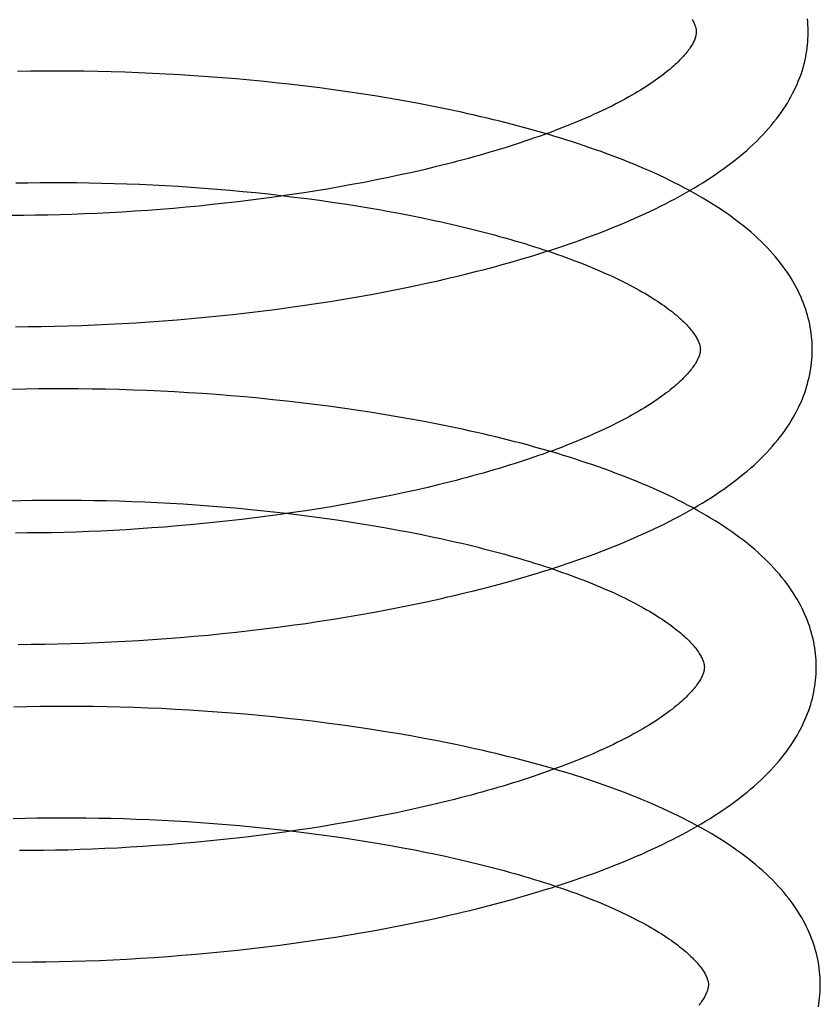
# Model space of a CAD drawing. Header units: inches. Extents: x 0 to 303, y 0 to 196.
# Tile 31 of 100: x 30.984 to 31.127, y 101.718 to 101.894. Entities that reach past the tile are written whole.
import ezdxf

# ---------------------------------------------------------------- set-up
doc = ezdxf.new("R2010")
doc.units = ezdxf.units.IN
doc.header["$LTSCALE"] = 16.67597
doc.header["$MEASUREMENT"] = 0
doc.linetypes.add('HIDDEN', pattern=[0.2, 0.1, -0.1])
doc.layers.add('DEFAULT_2', color=8, linetype='HIDDEN')

msp = doc.modelspace()

# ---------------------------------------------------------------- linework, layer by layer
at = {"layer": 'DEFAULT_2', "color": 8, "linetype": 'HIDDEN'}
for p, q in [((30.98638, 101.88461), (30.98405, 101.88457)), ((30.98874, 101.88463), (30.98638, 101.88461)), ((30.99111, 101.88464), (30.98874, 101.88463)), ((30.9935, 101.88463), (30.99111, 101.88464)), ((30.9959, 101.88461), (30.9935, 101.88463)), ((30.99833, 101.88456), (30.9959, 101.88461)), ((31.00076, 101.88451), (30.99833, 101.88456)), ((31.00321, 101.88443), (31.00076, 101.88451)), ((31.00567, 101.88434), (31.00321, 101.88443)), ((31.00814, 101.88424), (31.00567, 101.88434)), ((31.01062, 101.88411), (31.00814, 101.88424)), ((31.0131, 101.88397), (31.01062, 101.88411)), ((31.01559, 101.88381), (31.0131, 101.88397)), ((31.01809, 101.88364), (31.01559, 101.88381)), ((31.02059, 101.88345), (31.01809, 101.88364)), ((31.02309, 101.88324), (31.02059, 101.88345)), ((31.02559, 101.88301), (31.02309, 101.88324)), ((31.02809, 101.88277), (31.02559, 101.88301)), ((31.03058, 101.88251), (31.02809, 101.88277)), ((31.03308, 101.88223), (31.03058, 101.88251)), ((31.03556, 101.88193), (31.03308, 101.88223)), ((31.03805, 101.88162), (31.03556, 101.88193)), ((31.04052, 101.88129), (31.03805, 101.88162)), ((31.04298, 101.88094), (31.04052, 101.88129)), ((31.04543, 101.88058), (31.04298, 101.88094)), ((31.04788, 101.88019), (31.04543, 101.88058)), ((31.0503, 101.87979), (31.04788, 101.88019)), ((31.05271, 101.87937), (31.0503, 101.87979)), ((31.05511, 101.87894), (31.05271, 101.87937)), ((31.05454, 101.86653), (31.05244, 101.86607)), ((31.05662, 101.86701), (31.05454, 101.86653)), ((31.05867, 101.8675), (31.05662, 101.86701)), ((30.98374, 101.86465), (30.98586, 101.86469)), ((30.98586, 101.86469), (30.98801, 101.86471)), ((30.98801, 101.86471), (30.99018, 101.86473)), ((30.99018, 101.86473), (30.99237, 101.86473)), ((30.99237, 101.86473), (30.99458, 101.86471)), ((30.99458, 101.86471), (30.9968, 101.86468)), ((30.9968, 101.86468), (30.99904, 101.86463)), ((30.99904, 101.86463), (31.0013, 101.86457)), ((31.0013, 101.86457), (31.00357, 101.8645)), ((31.00357, 101.8645), (31.00584, 101.86441)), ((31.00584, 101.86441), (31.00813, 101.8643)), ((31.0438, 101.86434), (31.04159, 101.86394)), ((31.04599, 101.86475), (31.0438, 101.86434)), ((31.04816, 101.86518), (31.04599, 101.86475)), ((31.05032, 101.86562), (31.04816, 101.86518)), ((31.05244, 101.86607), (31.05032, 101.86562)), ((31.00813, 101.8643), (31.01043, 101.86418)), ((31.01043, 101.86418), (31.01273, 101.86405)), ((31.01273, 101.86405), (31.01504, 101.8639)), ((31.01504, 101.8639), (31.01734, 101.86373)), ((31.01734, 101.86373), (31.01965, 101.86355)), ((31.01965, 101.86355), (31.02196, 101.86335)), ((31.02196, 101.86335), (31.02427, 101.86314)), ((31.02427, 101.86314), (31.02657, 101.86291)), ((31.02657, 101.86291), (31.02887, 101.86267)), ((31.02887, 101.86267), (31.03116, 101.86241)), ((31.03486, 101.86283), (31.03259, 101.86249)), ((31.03711, 101.86319), (31.03486, 101.86283)), ((31.03936, 101.86356), (31.03711, 101.86319)), ((31.04159, 101.86394), (31.03936, 101.86356)), ((31.02112, 101.86101), (31.01881, 101.86076)), ((31.02342, 101.86127), (31.02112, 101.86101)), ((31.02572, 101.86155), (31.02342, 101.86127)), ((31.02802, 101.86185), (31.02572, 101.86155)), ((31.03031, 101.86216), (31.02802, 101.86185)), ((31.03259, 101.86249), (31.03031, 101.86216)), ((31.03116, 101.86241), (31.03344, 101.86213)), ((31.03344, 101.86213), (31.03571, 101.86185)), ((31.03571, 101.86185), (31.03797, 101.86154)), ((31.03797, 101.86154), (31.04021, 101.86122)), ((31.04021, 101.86122), (31.04244, 101.86089)), ((31.04244, 101.86089), (31.04465, 101.86054)), ((30.99598, 101.8591), (30.99376, 101.85902)), ((30.99822, 101.8592), (30.99598, 101.8591)), ((31.00047, 101.85931), (30.99822, 101.8592)), ((31.00274, 101.85944), (31.00047, 101.85931)), ((31.00501, 101.85958), (31.00274, 101.85944)), ((31.0073, 101.85974), (31.00501, 101.85958)), ((31.00959, 101.85991), (31.0073, 101.85974)), ((31.01189, 101.8601), (31.00959, 101.85991)), ((31.01419, 101.8603), (31.01189, 101.8601)), ((31.0165, 101.86052), (31.01419, 101.8603)), ((31.01881, 101.86076), (31.0165, 101.86052)), ((31.04465, 101.86054), (31.04684, 101.86018)), ((31.05009, 101.85962), (31.05223, 101.85922)), ((31.05223, 101.85922), (31.05434, 101.85881)), ((30.98507, 101.85885), (30.98296, 101.85884)), ((30.98721, 101.85887), (30.98507, 101.85885)), ((30.98938, 101.85891), (30.98721, 101.85887)), ((30.99156, 101.85896), (30.98938, 101.85891)), ((30.99376, 101.85902), (30.99156, 101.85896)), ((31.05434, 101.85881), (31.05643, 101.85839)), ((31.05682, 101.84664), (31.05918, 101.84717)), ((31.04723, 101.84472), (31.04965, 101.84518)), ((31.04965, 101.84518), (31.05206, 101.84565)), ((31.05206, 101.84565), (31.05445, 101.84614)), ((31.05445, 101.84614), (31.05682, 101.84664)), ((31.03743, 101.84308), (31.03989, 101.84347)), ((31.03989, 101.84347), (31.04235, 101.84387)), ((31.04235, 101.84387), (31.0448, 101.84429)), ((31.0448, 101.84429), (31.04723, 101.84472)), ((31.02501, 101.84141), (31.0275, 101.84171)), ((31.0275, 101.84171), (31.02999, 101.84203)), ((31.02999, 101.84203), (31.03248, 101.84236)), ((31.03248, 101.84236), (31.03496, 101.84271)), ((31.03496, 101.84271), (31.03743, 101.84308)), ((31.00516, 101.83964), (31.00762, 101.8398)), ((31.00762, 101.8398), (31.01009, 101.83998)), ((31.01009, 101.83998), (31.01257, 101.84018)), ((31.01257, 101.84018), (31.01505, 101.84039)), ((31.01505, 101.84039), (31.01754, 101.84062)), ((31.01754, 101.84062), (31.02003, 101.84087)), ((31.02003, 101.84087), (31.02252, 101.84113)), ((31.02252, 101.84113), (31.02501, 101.84141)), ((30.98364, 101.83893), (30.98596, 101.83895)), ((30.98596, 101.83895), (30.9883, 101.83897)), ((30.9883, 101.83897), (30.99066, 101.83902)), ((30.99066, 101.83902), (30.99304, 101.83908)), ((30.99304, 101.83908), (30.99544, 101.83916)), ((30.99544, 101.83916), (30.99785, 101.83925)), ((30.99785, 101.83925), (31.00027, 101.83937)), ((31.00027, 101.83937), (31.00271, 101.83949)), ((31.00271, 101.83949), (31.00516, 101.83964)), ((30.98543, 101.82779), (30.98311, 101.82774)), ((30.98777, 101.82782), (30.98543, 101.82779)), ((30.99014, 101.82784), (30.98777, 101.82782)), ((30.99252, 101.82785), (30.99014, 101.82784)), ((30.99492, 101.82783), (30.99252, 101.82785)), ((30.99734, 101.8278), (30.99492, 101.82783)), ((30.99977, 101.82776), (30.99734, 101.8278)), ((31.00222, 101.8277), (30.99977, 101.82776)), ((31.00468, 101.82762), (31.00222, 101.8277)), ((31.00715, 101.82752), (31.00468, 101.82762)), ((31.00963, 101.82741), (31.00715, 101.82752)), ((31.01211, 101.82728), (31.00963, 101.82741)), ((31.01461, 101.82713), (31.01211, 101.82728)), ((31.01711, 101.82697), (31.01461, 101.82713)), ((31.01961, 101.82679), (31.01711, 101.82697)), ((31.02212, 101.82659), (31.01961, 101.82679)), ((31.02463, 101.82638), (31.02212, 101.82659)), ((31.02713, 101.82614), (31.02463, 101.82638)), ((31.02964, 101.82589), (31.02713, 101.82614)), ((31.03214, 101.82563), (31.02964, 101.82589)), ((31.03464, 101.82534), (31.03214, 101.82563)), ((31.03713, 101.82504), (31.03464, 101.82534)), ((31.03962, 101.82472), (31.03713, 101.82504)), ((31.04209, 101.82438), (31.03962, 101.82472)), ((31.04456, 101.82403), (31.04209, 101.82438)), ((31.04701, 101.82365), (31.04456, 101.82403)), ((31.04946, 101.82326), (31.04701, 101.82365)), ((31.05189, 101.82285), (31.04946, 101.82326)), ((31.0543, 101.82243), (31.05189, 101.82285)), ((31.0567, 101.82199), (31.0543, 101.82243)), ((31.05734, 101.81022), (31.05526, 101.80974)), ((31.05938, 101.81071), (31.05734, 101.81022)), ((31.04888, 101.80839), (31.04671, 101.80796)), ((31.05103, 101.80882), (31.04888, 101.80839)), ((31.05316, 101.80928), (31.05103, 101.80882)), ((31.05526, 101.80974), (31.05316, 101.80928)), ((30.98249, 101.8078), (30.98459, 101.80786)), ((30.98459, 101.80786), (30.98671, 101.8079)), ((30.98671, 101.8079), (30.98886, 101.80792)), ((30.98886, 101.80792), (30.99103, 101.80794)), ((30.99103, 101.80794), (30.99323, 101.80793)), ((30.99323, 101.80793), (30.99544, 101.80792)), ((30.99544, 101.80792), (30.99767, 101.80789)), ((30.99767, 101.80789), (30.99991, 101.80784)), ((30.99991, 101.80784), (31.00217, 101.80778)), ((31.00217, 101.80778), (31.00444, 101.8077)), ((31.00444, 101.8077), (31.00672, 101.80761)), ((31.00672, 101.80761), (31.00901, 101.8075)), ((31.00901, 101.8075), (31.01131, 101.80738)), ((31.01131, 101.80738), (31.01362, 101.80725)), ((31.01362, 101.80725), (31.01593, 101.80709)), ((31.01593, 101.80709), (31.01824, 101.80693)), ((31.01824, 101.80693), (31.02055, 101.80674)), ((31.02055, 101.80674), (31.02286, 101.80654)), ((31.02286, 101.80654), (31.02517, 101.80633)), ((31.02517, 101.80633), (31.02747, 101.8061)), ((31.03783, 101.80639), (31.03557, 101.80604)), ((31.04008, 101.80676), (31.03783, 101.80639)), ((31.0423, 101.80715), (31.04008, 101.80676)), ((31.04452, 101.80755), (31.0423, 101.80715)), ((31.04671, 101.80796), (31.04452, 101.80755)), ((31.02414, 101.80448), (31.02183, 101.80422)), ((31.02644, 101.80476), (31.02414, 101.80448)), ((31.02873, 101.80506), (31.02644, 101.80476)), ((31.02747, 101.8061), (31.02977, 101.80586)), ((31.03102, 101.80537), (31.02873, 101.80506)), ((31.02977, 101.80586), (31.03206, 101.8056)), ((31.0333, 101.8057), (31.03102, 101.80537)), ((31.03206, 101.8056), (31.03434, 101.80532)), ((31.03557, 101.80604), (31.0333, 101.8057)), ((31.03434, 101.80532), (31.03661, 101.80503)), ((31.03661, 101.80503), (31.03887, 101.80473)), ((31.03887, 101.80473), (31.04112, 101.80441)), ((31.00573, 101.80279), (31.00345, 101.80265)), ((31.00801, 101.80295), (31.00573, 101.80279)), ((31.01031, 101.80312), (31.00801, 101.80295)), ((31.01261, 101.80331), (31.01031, 101.80312)), ((31.01491, 101.80351), (31.01261, 101.80331)), ((31.01722, 101.80373), (31.01491, 101.80351)), ((31.01952, 101.80397), (31.01722, 101.80373)), ((31.02183, 101.80422), (31.01952, 101.80397)), ((31.04112, 101.80441), (31.04335, 101.80407)), ((31.04335, 101.80407), (31.04556, 101.80372)), ((31.04556, 101.80372), (31.04775, 101.80336)), ((31.04775, 101.80336), (31.04992, 101.80298)), ((31.04992, 101.80298), (31.05207, 101.80259)), ((30.98579, 101.80206), (30.98367, 101.80205)), ((30.98793, 101.80208), (30.98579, 101.80206)), ((30.99009, 101.80211), (30.98793, 101.80208)), ((30.99228, 101.80217), (30.99009, 101.80211)), ((30.99448, 101.80223), (30.99228, 101.80217)), ((30.9967, 101.80231), (30.99448, 101.80223)), ((30.99894, 101.80241), (30.9967, 101.80231)), ((31.00119, 101.80252), (30.99894, 101.80241)), ((31.00345, 101.80265), (31.00119, 101.80252)), ((31.05207, 101.80259), (31.0542, 101.80219)), ((31.0542, 101.80219), (31.0563, 101.80177)), ((31.05024, 101.78836), (31.05265, 101.78883)), ((31.05265, 101.78883), (31.05505, 101.78932)), ((31.05505, 101.78932), (31.05742, 101.78983)), ((31.05742, 101.78983), (31.05978, 101.79035)), ((31.04047, 101.78665), (31.04293, 101.78705)), ((31.04293, 101.78705), (31.04538, 101.78747)), ((31.04538, 101.78747), (31.04782, 101.78791)), ((31.04782, 101.78791), (31.05024, 101.78836)), ((31.02807, 101.7849), (31.03056, 101.78522)), ((31.03056, 101.78522), (31.03305, 101.78555)), ((31.03305, 101.78555), (31.03553, 101.7859)), ((31.03553, 101.7859), (31.03801, 101.78627)), ((31.03801, 101.78627), (31.04047, 101.78665)), ((31.01064, 101.78318), (31.01312, 101.78337)), ((31.01312, 101.78337), (31.0156, 101.78358)), ((31.0156, 101.78358), (31.01809, 101.78381)), ((31.01809, 101.78381), (31.02058, 101.78406)), ((31.02058, 101.78406), (31.02308, 101.78432)), ((31.02308, 101.78432), (31.02557, 101.7846)), ((31.02557, 101.7846), (31.02807, 101.7849)), ((30.98417, 101.78214), (30.98649, 101.78215)), ((30.98649, 101.78215), (30.98884, 101.78218)), ((30.98884, 101.78218), (30.9912, 101.78222)), ((30.9912, 101.78222), (30.99358, 101.78228)), ((30.99358, 101.78228), (30.99598, 101.78236)), ((30.99598, 101.78236), (30.99839, 101.78246)), ((30.99839, 101.78246), (31.00082, 101.78257)), ((31.00082, 101.78257), (31.00326, 101.78269)), ((31.00326, 101.78269), (31.00571, 101.78284)), ((31.00571, 101.78284), (31.00817, 101.783)), ((31.00817, 101.783), (31.01064, 101.78318)), ((30.98802, 101.77103), (30.98569, 101.77099)), ((30.99038, 101.77105), (30.98802, 101.77103)), ((30.99275, 101.77106), (30.99038, 101.77105)), ((30.99514, 101.77105), (30.99275, 101.77106)), ((30.99754, 101.77102), (30.99514, 101.77105)), ((30.98569, 101.77099), (30.98338, 101.77093)), ((30.99996, 101.77098), (30.99754, 101.77102)), ((31.00239, 101.77092), (30.99996, 101.77098)), ((31.00484, 101.77084), (31.00239, 101.77092)), ((31.0073, 101.77075), (31.00484, 101.77084)), ((31.00977, 101.77065), (31.0073, 101.77075)), ((31.01224, 101.77052), (31.00977, 101.77065)), ((31.01473, 101.77038), (31.01224, 101.77052)), ((31.01721, 101.77022), (31.01473, 101.77038)), ((31.01971, 101.77004), (31.01721, 101.77022)), ((31.0222, 101.76985), (31.01971, 101.77004)), ((31.0247, 101.76964), (31.0222, 101.76985)), ((31.0272, 101.76941), (31.0247, 101.76964)), ((31.02969, 101.76917), (31.0272, 101.76941)), ((31.03219, 101.76891), (31.02969, 101.76917)), ((31.03468, 101.76863), (31.03219, 101.76891)), ((31.03716, 101.76833), (31.03468, 101.76863)), ((31.03964, 101.76802), (31.03716, 101.76833)), ((31.04211, 101.76769), (31.03964, 101.76802)), ((31.04457, 101.76734), (31.04211, 101.76769)), ((31.04702, 101.76697), (31.04457, 101.76734)), ((31.04946, 101.76659), (31.04702, 101.76697)), ((31.05188, 101.76619), (31.04946, 101.76659)), ((31.05429, 101.76577), (31.05188, 101.76619)), ((31.05668, 101.76533), (31.05429, 101.76577)), ((31.05806, 101.75343), (31.05598, 101.75295)), ((31.06011, 101.75392), (31.05806, 101.75343)), ((31.05175, 101.75203), (31.0496, 101.75159)), ((31.05388, 101.75249), (31.05175, 101.75203)), ((31.05598, 101.75295), (31.05388, 101.75249)), ((30.98327, 101.75101), (30.98538, 101.75107)), ((30.98538, 101.75107), (30.9875, 101.75111)), ((30.9875, 101.75111), (30.98966, 101.75113)), ((30.98966, 101.75113), (30.99183, 101.75115)), ((30.99183, 101.75115), (30.99402, 101.75114)), ((30.99402, 101.75114), (30.99624, 101.75113)), ((30.99624, 101.75113), (30.99847, 101.75109)), ((30.99847, 101.75109), (31.00071, 101.75105)), ((31.00071, 101.75105), (31.00297, 101.75099)), ((31.00297, 101.75099), (31.00525, 101.75091)), ((31.00525, 101.75091), (31.00753, 101.75082)), ((31.00753, 101.75082), (31.00982, 101.75071)), ((31.00982, 101.75071), (31.01212, 101.75059)), ((31.01212, 101.75059), (31.01443, 101.75045)), ((31.01443, 101.75045), (31.01674, 101.7503)), ((31.01674, 101.7503), (31.01905, 101.75013)), ((31.01905, 101.75013), (31.02136, 101.74994)), ((31.02136, 101.74994), (31.02368, 101.74974)), ((31.0408, 101.74997), (31.03855, 101.7496)), ((31.04303, 101.75036), (31.0408, 101.74997)), ((31.04524, 101.75076), (31.04303, 101.75036)), ((31.04743, 101.75117), (31.04524, 101.75076)), ((31.0496, 101.75159), (31.04743, 101.75117)), ((31.02368, 101.74974), (31.02599, 101.74953)), ((31.02599, 101.74953), (31.02829, 101.7493)), ((31.02946, 101.74827), (31.02716, 101.74797)), ((31.02829, 101.7493), (31.03059, 101.74905)), ((31.03175, 101.74858), (31.02946, 101.74827)), ((31.03059, 101.74905), (31.03288, 101.74879)), ((31.03403, 101.74891), (31.03175, 101.74858)), ((31.03288, 101.74879), (31.03517, 101.74852)), ((31.0363, 101.74925), (31.03403, 101.74891)), ((31.03517, 101.74852), (31.03744, 101.74823)), ((31.03855, 101.7496), (31.0363, 101.74925)), ((31.03744, 101.74823), (31.0397, 101.74792)), ((31.01333, 101.74652), (31.01103, 101.74633)), ((31.01563, 101.74672), (31.01333, 101.74652)), ((31.01794, 101.74694), (31.01563, 101.74672)), ((31.02025, 101.74718), (31.01794, 101.74694)), ((31.02255, 101.74743), (31.02025, 101.74718)), ((31.02486, 101.74769), (31.02255, 101.74743)), ((31.02716, 101.74797), (31.02486, 101.74769)), ((31.0397, 101.74792), (31.04194, 101.7476)), ((31.04194, 101.7476), (31.04417, 101.74726)), ((31.04417, 101.74726), (31.04638, 101.74692)), ((31.04638, 101.74692), (31.04858, 101.74655)), ((31.04858, 101.74655), (31.05075, 101.74617)), ((30.98651, 101.74527), (30.9844, 101.74526)), ((30.98865, 101.74529), (30.98651, 101.74527)), ((30.99082, 101.74532), (30.98865, 101.74529)), ((30.993, 101.74537), (30.99082, 101.74532)), ((30.9952, 101.74544), (30.993, 101.74537)), ((30.99742, 101.74552), (30.9952, 101.74544)), ((30.99966, 101.74562), (30.99742, 101.74552)), ((31.00191, 101.74573), (30.99966, 101.74562)), ((31.00418, 101.74586), (31.00191, 101.74573)), ((31.00645, 101.746), (31.00418, 101.74586)), ((31.00874, 101.74616), (31.00645, 101.746)), ((31.01103, 101.74633), (31.00874, 101.74616)), ((31.05075, 101.74617), (31.0529, 101.74578)), ((31.0529, 101.74578), (31.05503, 101.74538)), ((31.05307, 101.73198), (31.05547, 101.73247)), ((31.05547, 101.73247), (31.05785, 101.73297)), ((31.05785, 101.73297), (31.06022, 101.73349)), ((31.04332, 101.73021), (31.04577, 101.73062)), ((31.04577, 101.73062), (31.04822, 101.73106)), ((31.04822, 101.73106), (31.05065, 101.73151)), ((31.05065, 101.73151), (31.05307, 101.73198)), ((31.0334, 101.72871), (31.03589, 101.72906)), ((31.03589, 101.72906), (31.03837, 101.72942)), ((31.03837, 101.72942), (31.04085, 101.72981)), ((31.04085, 101.72981), (31.04332, 101.73021)), ((31.01841, 101.72698), (31.02091, 101.72723)), ((31.02091, 101.72723), (31.02341, 101.72749)), ((31.02341, 101.72749), (31.02591, 101.72777)), ((31.02591, 101.72777), (31.02841, 101.72806)), ((31.02841, 101.72806), (31.0309, 101.72838)), ((31.0309, 101.72838), (31.0334, 101.72871)), ((30.98213, 101.72536), (30.98444, 101.72535)), ((30.98444, 101.72535), (30.98676, 101.72536)), ((30.98676, 101.72536), (30.9891, 101.72538)), ((30.9891, 101.72538), (30.99147, 101.72542)), ((30.99147, 101.72542), (30.99385, 101.72548)), ((30.99385, 101.72548), (30.99625, 101.72555)), ((30.99625, 101.72555), (30.99867, 101.72565)), ((30.99867, 101.72565), (31.0011, 101.72575)), ((31.0011, 101.72575), (31.00354, 101.72588)), ((31.00354, 101.72588), (31.006, 101.72602)), ((31.006, 101.72602), (31.00846, 101.72618)), ((31.00846, 101.72618), (31.01094, 101.72635)), ((31.01094, 101.72635), (31.01342, 101.72655)), ((31.01342, 101.72655), (31.01591, 101.72676)), ((31.01591, 101.72676), (31.01841, 101.72698))]:
    msp.add_line(p, q, dxfattribs=at)
for points in [[(31.10458, 101.89387), (31.10469, 101.89369), (31.10479, 101.89351), (31.10488, 101.89333), (31.10496, 101.89316), (31.10503, 101.893), (31.10509, 101.89285), (31.10515, 101.89269), (31.10519, 101.89255), (31.10523, 101.89241), (31.10527, 101.89228), (31.10529, 101.89215), (31.10531, 101.89203), (31.10533, 101.89191), (31.10533, 101.89179), (31.10534, 101.89169)], [(31.12534, 101.89194), (31.12533, 101.89239), (31.1253, 101.89293), (31.12527, 101.89347), (31.12522, 101.89401)], [(31.10534, 101.89169), (31.10534, 101.89158), (31.10533, 101.89146), (31.10532, 101.89135), (31.1053, 101.89122), (31.10528, 101.8911), (31.10525, 101.89097), (31.10522, 101.89083), (31.10517, 101.89068), (31.10512, 101.89052), (31.10506, 101.89036), (31.10499, 101.89019), (31.10491, 101.89002), (31.10483, 101.88984), (31.10473, 101.88965), (31.10463, 101.88946), (31.10451, 101.88926), (31.10439, 101.88906), (31.10425, 101.88886), (31.10411, 101.88865), (31.10396, 101.88844), (31.1038, 101.88822), (31.10362, 101.888), (31.10344, 101.88777), (31.10324, 101.88754), (31.10304, 101.8873), (31.10282, 101.88706), (31.10259, 101.88682), (31.10235, 101.88657), (31.10209, 101.88632), (31.10183, 101.88606), (31.10155, 101.8858), (31.10126, 101.88553), (31.10096, 101.88527), (31.10064, 101.885), (31.10031, 101.88472), (31.09997, 101.88444), (31.09962, 101.88416), (31.09925, 101.88388), (31.09887, 101.88359), (31.09847, 101.8833), (31.09806, 101.88301), (31.09764, 101.88272), (31.09721, 101.88242), (31.09676, 101.88213), (31.0963, 101.88183), (31.09583, 101.88153), (31.09534, 101.88123), (31.09484, 101.88092), (31.09433, 101.88062), (31.0938, 101.88032), (31.09326, 101.88001), (31.0927, 101.8797), (31.09213, 101.87939), (31.09155, 101.87908), (31.09095, 101.87877), (31.09035, 101.87846), (31.08972, 101.87815), (31.08909, 101.87784), (31.08844, 101.87754), (31.08778, 101.87723), (31.08711, 101.87692), (31.08643, 101.87661), (31.08573, 101.8763), (31.08502, 101.87599), (31.0843, 101.87569), (31.08357, 101.87538), (31.08282, 101.87508), (31.08206, 101.87477), (31.08129, 101.87447), (31.08051, 101.87417), (31.07972, 101.87387), (31.07891, 101.87357), (31.0781, 101.87327), (31.07727, 101.87297), (31.07643, 101.87268), (31.07558, 101.87239), (31.07472, 101.8721), (31.07385, 101.87181), (31.07297, 101.87152), (31.07209, 101.87124), (31.07119, 101.87095), (31.07028, 101.87067), (31.06936, 101.87039), (31.06843, 101.87012), (31.06749, 101.86984), (31.06654, 101.86957), (31.06559, 101.86931), (31.06462, 101.86904), (31.06365, 101.86878), (31.06267, 101.86852), (31.06168, 101.86826), (31.06068, 101.868), (31.05968, 101.86775), (31.05867, 101.8675)], [(31.05918, 101.84717), (31.06035, 101.84743), (31.06151, 101.84771), (31.06267, 101.84798), (31.06383, 101.84826), (31.06498, 101.84855), (31.06612, 101.84884), (31.06726, 101.84913), (31.06839, 101.84943), (31.06952, 101.84973), (31.07064, 101.85004), (31.07175, 101.85035), (31.07286, 101.85067), (31.07396, 101.85099), (31.07505, 101.85131), (31.07614, 101.85164), (31.07722, 101.85197), (31.07829, 101.85231), (31.07936, 101.85265), (31.08041, 101.853), (31.08146, 101.85335), (31.08251, 101.8537), (31.08354, 101.85406), (31.08457, 101.85443), (31.08559, 101.8548), (31.0866, 101.85517), (31.0876, 101.85555), (31.08859, 101.85593), (31.08958, 101.85632), (31.09056, 101.85672), (31.09152, 101.85711), (31.09248, 101.85752), (31.09343, 101.85792), (31.09437, 101.85834), (31.09531, 101.85876), (31.09623, 101.85918), (31.09714, 101.85961), (31.09805, 101.86004), (31.09894, 101.86048), (31.09982, 101.86093), (31.10069, 101.86138), (31.10156, 101.86183), (31.10241, 101.8623), (31.10325, 101.86276), (31.10408, 101.86324), (31.1049, 101.86372), (31.1057, 101.8642), (31.1065, 101.86469), (31.10728, 101.86519), (31.10805, 101.86569), (31.10881, 101.8662), (31.10955, 101.86672), (31.11028, 101.86724), (31.111, 101.86776), (31.1117, 101.8683), (31.11238, 101.86883), (31.11305, 101.86937), (31.1137, 101.86992), (31.11434, 101.87047), (31.11495, 101.87102), (31.11555, 101.87158), (31.11614, 101.87214), (31.1167, 101.8727), (31.11724, 101.87327), (31.11777, 101.87384), (31.11827, 101.8744), (31.11876, 101.87497), (31.11922, 101.87554), (31.11967, 101.87611), (31.12009, 101.87667), (31.1205, 101.87724), (31.12089, 101.8778), (31.12125, 101.87837), (31.12161, 101.87893), (31.12194, 101.87949), (31.12225, 101.88005), (31.12255, 101.88061), (31.12283, 101.88116), (31.12309, 101.88172), (31.12334, 101.88227), (31.12357, 101.88282), (31.12379, 101.88337), (31.12399, 101.88392), (31.12417, 101.88446), (31.12435, 101.88501), (31.1245, 101.88555), (31.12465, 101.8861), (31.12478, 101.88664), (31.12489, 101.88718), (31.12499, 101.88772), (31.12508, 101.88826), (31.12516, 101.8888), (31.12522, 101.88934), (31.12527, 101.88988), (31.1253, 101.89042), (31.12533, 101.89096), (31.12534, 101.89149), (31.12534, 101.89194)], [(31.12606, 101.83515), (31.12605, 101.8356), (31.12602, 101.83614), (31.12599, 101.83668), (31.12594, 101.83722), (31.12587, 101.83775), (31.1258, 101.83829), (31.12571, 101.83883), (31.1256, 101.83937), (31.12549, 101.83991), (31.12536, 101.84045), (31.12521, 101.84098), (31.12506, 101.84152), (31.12489, 101.84207), (31.1247, 101.84261), (31.1245, 101.84315), (31.12428, 101.84369), (31.12405, 101.84424), (31.12381, 101.84478), (31.12355, 101.84533), (31.12327, 101.84587), (31.12297, 101.84642), (31.12266, 101.84697), (31.12233, 101.84752), (31.12198, 101.84808), (31.12162, 101.84863), (31.12124, 101.84919), (31.12083, 101.84974), (31.12041, 101.8503), (31.11997, 101.85085), (31.11951, 101.85141), (31.11903, 101.85197), (31.11853, 101.85252), (31.11801, 101.85308), (31.11747, 101.85363), (31.11691, 101.85418), (31.11633, 101.85473), (31.11574, 101.85528), (31.11512, 101.85582), (31.11449, 101.85636), (31.11384, 101.85689), (31.11317, 101.85742), (31.11249, 101.85794), (31.11179, 101.85846), (31.11107, 101.85898), (31.11035, 101.85948), (31.1096, 101.85999), (31.10884, 101.86048), (31.10807, 101.86097), (31.10729, 101.86146), (31.10649, 101.86193), (31.10568, 101.86241), (31.10486, 101.86287), (31.10403, 101.86333), (31.10319, 101.86378), (31.10233, 101.86423), (31.10147, 101.86467), (31.1006, 101.8651), (31.09971, 101.86553), (31.09882, 101.86595), (31.09791, 101.86637), (31.09699, 101.86678), (31.09607, 101.86719), (31.09514, 101.86759), (31.09419, 101.86798), (31.09324, 101.86837), (31.09228, 101.86875), (31.09131, 101.86913), (31.09033, 101.86951), (31.08934, 101.86987), (31.08834, 101.87024), (31.08734, 101.87059), (31.08632, 101.87095), (31.0853, 101.8713), (31.08427, 101.87164), (31.08324, 101.87198), (31.08219, 101.87231), (31.08114, 101.87264), (31.08008, 101.87296), (31.07901, 101.87328), (31.07794, 101.8736), (31.07685, 101.87391), (31.07577, 101.87421), (31.07467, 101.87451), (31.07357, 101.87481), (31.07246, 101.8751), (31.07134, 101.87539), (31.07022, 101.87567), (31.06909, 101.87595), (31.06796, 101.87622), (31.06681, 101.87649), (31.06567, 101.87676), (31.06452, 101.87702), (31.06336, 101.87727), (31.06219, 101.87752), (31.06103, 101.87777), (31.05985, 101.87801), (31.05867, 101.87825), (31.05749, 101.87849), (31.05511, 101.87894)], [(31.04684, 101.86018), (31.04901, 101.85981), (31.05009, 101.85962)], [(31.05643, 101.85839), (31.05849, 101.85795), (31.05951, 101.85773), (31.06052, 101.85751), (31.06153, 101.85728), (31.06252, 101.85705), (31.06351, 101.85681), (31.06449, 101.85657), (31.06546, 101.85633), (31.06643, 101.85609), (31.06738, 101.85585), (31.06832, 101.8556), (31.06926, 101.85535), (31.07019, 101.85509), (31.07111, 101.85484), (31.07201, 101.85458), (31.07291, 101.85432), (31.0738, 101.85405), (31.07468, 101.85379), (31.07555, 101.85352), (31.07641, 101.85325), (31.07725, 101.85298), (31.07809, 101.8527), (31.07892, 101.85243), (31.07973, 101.85215), (31.08053, 101.85187), (31.08132, 101.85159), (31.0821, 101.85131), (31.08287, 101.85102), (31.08363, 101.85074), (31.08437, 101.85045), (31.08511, 101.85017), (31.08583, 101.84988), (31.08653, 101.84959), (31.08723, 101.8493), (31.08791, 101.84901), (31.08858, 101.84871), (31.08924, 101.84842), (31.08988, 101.84813), (31.09052, 101.84784), (31.09114, 101.84754), (31.09174, 101.84725), (31.09234, 101.84695), (31.09292, 101.84666), (31.09348, 101.84637), (31.09404, 101.84608), (31.09458, 101.84578), (31.0951, 101.84549), (31.09562, 101.8452), (31.09612, 101.84491), (31.0966, 101.84462), (31.09707, 101.84434), (31.09753, 101.84405), (31.09798, 101.84377), (31.09841, 101.84348), (31.09883, 101.8432), (31.09924, 101.84293), (31.09963, 101.84265), (31.10001, 101.84237), (31.10037, 101.8421), (31.10073, 101.84183), (31.10107, 101.84157), (31.10139, 101.8413), (31.10171, 101.84104), (31.10201, 101.84078), (31.1023, 101.84053), (31.10257, 101.84028), (31.10284, 101.84003), (31.10309, 101.83979), (31.10333, 101.83955), (31.10356, 101.83931), (31.10377, 101.83908), (31.10398, 101.83885), (31.10417, 101.83863), (31.10436, 101.83841), (31.10453, 101.83819), (31.10469, 101.83798), (31.10484, 101.83778), (31.10498, 101.83758), (31.10511, 101.83738), (31.10524, 101.83719), (31.10535, 101.837), (31.10545, 101.83682), (31.10555, 101.83664), (31.10564, 101.83646), (31.10571, 101.83629), (31.10578, 101.83613), (31.10584, 101.83597), (31.1059, 101.83581), (31.10594, 101.83567), (31.10598, 101.83552), (31.10601, 101.83539), (31.10603, 101.83526), (31.10604, 101.83513), (31.10605, 101.83501), (31.10606, 101.83489)], [(31.10606, 101.8349), (31.10606, 101.83479), (31.10605, 101.83467), (31.10604, 101.83456), (31.10602, 101.83443), (31.106, 101.83431), (31.10597, 101.83417), (31.10594, 101.83403), (31.10589, 101.83389), (31.10584, 101.83373), (31.10578, 101.83357), (31.10571, 101.8334), (31.10564, 101.83323), (31.10555, 101.83305), (31.10545, 101.83286), (31.10535, 101.83267), (31.10523, 101.83247), (31.10511, 101.83227), (31.10497, 101.83207), (31.10483, 101.83186), (31.10468, 101.83165), (31.10452, 101.83143), (31.10434, 101.83121), (31.10416, 101.83098), (31.10396, 101.83075), (31.10376, 101.83051), (31.10354, 101.83027), (31.10331, 101.83003), (31.10307, 101.82978), (31.10281, 101.82952), (31.10255, 101.82927), (31.10227, 101.82901), (31.10198, 101.82874), (31.10168, 101.82847), (31.10136, 101.8282), (31.10103, 101.82793), (31.10069, 101.82765), (31.10034, 101.82737), (31.09997, 101.82709), (31.09959, 101.8268), (31.09919, 101.82651), (31.09878, 101.82622), (31.09836, 101.82593), (31.09793, 101.82563), (31.09748, 101.82534), (31.09702, 101.82504), (31.09655, 101.82474), (31.09606, 101.82444), (31.09556, 101.82413), (31.09504, 101.82383), (31.09452, 101.82352), (31.09398, 101.82322), (31.09342, 101.82291), (31.09285, 101.8226), (31.09227, 101.82229), (31.09167, 101.82198), (31.09106, 101.82167), (31.09044, 101.82136), (31.08981, 101.82105), (31.08916, 101.82074), (31.0885, 101.82043), (31.08783, 101.82012), (31.08715, 101.81982), (31.08645, 101.81951), (31.08574, 101.8192), (31.08502, 101.81889), (31.08429, 101.81859), (31.08354, 101.81828), (31.08278, 101.81798), (31.08201, 101.81768), (31.08123, 101.81737), (31.08044, 101.81707), (31.07963, 101.81677), (31.07881, 101.81648), (31.07799, 101.81618), (31.07715, 101.81589), (31.0763, 101.81559), (31.07544, 101.8153), (31.07457, 101.81501), (31.07369, 101.81473), (31.0728, 101.81444), (31.0719, 101.81416), (31.07099, 101.81388), (31.07008, 101.8136), (31.06915, 101.81333), (31.06821, 101.81305), (31.06726, 101.81278), (31.06631, 101.81251), (31.06534, 101.81225), (31.06437, 101.81198), (31.06339, 101.81172), (31.0624, 101.81147), (31.0614, 101.81121), (31.0604, 101.81096), (31.05938, 101.81071)], [(31.05978, 101.79035), (31.06096, 101.79062), (31.06212, 101.79089), (31.06328, 101.79116), (31.06444, 101.79145), (31.06559, 101.79173), (31.06674, 101.79202), (31.06788, 101.79231), (31.06901, 101.79261), (31.07014, 101.79291), (31.07126, 101.79322), (31.07238, 101.79353), (31.07348, 101.79385), (31.07459, 101.79417), (31.07568, 101.79449), (31.07677, 101.79482), (31.07785, 101.79515), (31.07893, 101.79549), (31.07999, 101.79583), (31.08105, 101.79618), (31.0821, 101.79653), (31.08315, 101.79689), (31.08418, 101.79725), (31.08521, 101.79761), (31.08623, 101.79798), (31.08724, 101.79835), (31.08825, 101.79873), (31.08924, 101.79912), (31.09023, 101.7995), (31.09121, 101.7999), (31.09218, 101.8003), (31.09314, 101.8007), (31.09409, 101.80111), (31.09503, 101.80152), (31.09597, 101.80194), (31.09689, 101.80236), (31.09781, 101.80279), (31.09871, 101.80323), (31.09961, 101.80366), (31.10049, 101.80411), (31.10137, 101.80456), (31.10223, 101.80502), (31.10308, 101.80548), (31.10392, 101.80595), (31.10476, 101.80642), (31.10558, 101.8069), (31.10638, 101.80739), (31.10718, 101.80788), (31.10796, 101.80837), (31.10874, 101.80888), (31.1095, 101.80939), (31.11024, 101.8099), (31.11097, 101.81042), (31.11169, 101.81095), (31.11239, 101.81148), (31.11307, 101.81202), (31.11374, 101.81256), (31.1144, 101.81311), (31.11503, 101.81366), (31.11565, 101.81421), (31.11625, 101.81477), (31.11684, 101.81533), (31.1174, 101.81589), (31.11794, 101.81646), (31.11847, 101.81703), (31.11898, 101.81759), (31.11946, 101.81816), (31.11993, 101.81873), (31.12037, 101.8193), (31.1208, 101.81987), (31.12121, 101.82043), (31.1216, 101.821), (31.12197, 101.82156), (31.12232, 101.82213), (31.12265, 101.82269), (31.12297, 101.82325), (31.12326, 101.8238), (31.12354, 101.82436), (31.12381, 101.82492), (31.12406, 101.82547), (31.12429, 101.82602), (31.1245, 101.82657), (31.12471, 101.82712), (31.12489, 101.82766), (31.12506, 101.82821), (31.12522, 101.82875), (31.12536, 101.8293), (31.12549, 101.82984), (31.12561, 101.83038), (31.12571, 101.83093), (31.1258, 101.83147), (31.12588, 101.83201), (31.12594, 101.83255), (31.12599, 101.83309), (31.12602, 101.83363), (31.12605, 101.83416), (31.12606, 101.8347), (31.12606, 101.83515)], [(31.12678, 101.77836), (31.12677, 101.77881), (31.12674, 101.77935), (31.1267, 101.77989), (31.12665, 101.78043), (31.12659, 101.78097), (31.12651, 101.78151), (31.12642, 101.78205), (31.12632, 101.7826), (31.1262, 101.78314), (31.12607, 101.78368), (31.12593, 101.78422), (31.12577, 101.78476), (31.1256, 101.7853), (31.12541, 101.78585), (31.12521, 101.78639), (31.12499, 101.78694), (31.12476, 101.78748), (31.12451, 101.78803), (31.12425, 101.78858), (31.12397, 101.78913), (31.12367, 101.78968), (31.12335, 101.79023), (31.12302, 101.79078), (31.12267, 101.79133), (31.12231, 101.79189), (31.12192, 101.79245), (31.12151, 101.793), (31.12109, 101.79356), (31.12064, 101.79412), (31.12018, 101.79468), (31.1197, 101.79523), (31.11919, 101.79579), (31.11867, 101.79634), (31.11813, 101.7969), (31.11757, 101.79745), (31.11699, 101.798), (31.11639, 101.79854), (31.11577, 101.79909), (31.11514, 101.79962), (31.11448, 101.80016), (31.11381, 101.80069), (31.11312, 101.80122), (31.11242, 101.80174), (31.1117, 101.80225), (31.11097, 101.80276), (31.11022, 101.80326), (31.10946, 101.80376), (31.10869, 101.80425), (31.1079, 101.80473), (31.1071, 101.80521), (31.10629, 101.80568), (31.10546, 101.80615), (31.10463, 101.8066), (31.10378, 101.80706), (31.10292, 101.8075), (31.10206, 101.80794), (31.10118, 101.80838), (31.10029, 101.80881), (31.09939, 101.80923), (31.09848, 101.80965), (31.09756, 101.81006), (31.09663, 101.81046), (31.09569, 101.81086), (31.09474, 101.81126), (31.09379, 101.81165), (31.09282, 101.81203), (31.09184, 101.81241), (31.09086, 101.81278), (31.08987, 101.81315), (31.08887, 101.81351), (31.08786, 101.81387), (31.08684, 101.81423), (31.08582, 101.81457), (31.08478, 101.81492), (31.08374, 101.81526), (31.08269, 101.81559), (31.08163, 101.81592), (31.08057, 101.81624), (31.0795, 101.81656), (31.07842, 101.81688), (31.07733, 101.81719), (31.07624, 101.81749), (31.07514, 101.81779), (31.07403, 101.81809), (31.07292, 101.81838), (31.0718, 101.81867), (31.07067, 101.81895), (31.06953, 101.81923), (31.0684, 101.8195), (31.06725, 101.81977), (31.0661, 101.82003), (31.06494, 101.82029), (31.06378, 101.82055), (31.06261, 101.8208), (31.06144, 101.82104), (31.06026, 101.82129), (31.05908, 101.82152), (31.0567, 101.82199)], [(31.0563, 101.80177), (31.05837, 101.80134), (31.0594, 101.80112), (31.06042, 101.8009), (31.06143, 101.80067), (31.06243, 101.80044), (31.06343, 101.80021), (31.06442, 101.79998), (31.0654, 101.79974), (31.06637, 101.7995), (31.06733, 101.79925), (31.06828, 101.79901), (31.06923, 101.79876), (31.07016, 101.79851), (31.07109, 101.79825), (31.07201, 101.79799), (31.07291, 101.79773), (31.07381, 101.79747), (31.0747, 101.79721), (31.07558, 101.79694), (31.07644, 101.79667), (31.0773, 101.7964), (31.07814, 101.79613), (31.07898, 101.79586), (31.0798, 101.79558), (31.08062, 101.7953), (31.08142, 101.79502), (31.08221, 101.79474), (31.08299, 101.79446), (31.08375, 101.79417), (31.08451, 101.79389), (31.08525, 101.7936), (31.08598, 101.79331), (31.0867, 101.79302), (31.0874, 101.79273), (31.0881, 101.79244), (31.08878, 101.79215), (31.08945, 101.79186), (31.0901, 101.79157), (31.09075, 101.79127), (31.09137, 101.79098), (31.09199, 101.79069), (31.0926, 101.79039), (31.09319, 101.7901), (31.09376, 101.7898), (31.09433, 101.78951), (31.09488, 101.78922), (31.09542, 101.78893), (31.09594, 101.78863), (31.09645, 101.78834), (31.09695, 101.78805), (31.09743, 101.78776), (31.0979, 101.78748), (31.09836, 101.78719), (31.0988, 101.78691), (31.09923, 101.78663), (31.09965, 101.78635), (31.10005, 101.78607), (31.10044, 101.78579), (31.10082, 101.78552), (31.10118, 101.78524), (31.10153, 101.78498), (31.10187, 101.78471), (31.10219, 101.78445), (31.1025, 101.78419), (31.1028, 101.78393), (31.10309, 101.78368), (31.10336, 101.78343), (31.10362, 101.78318), (31.10387, 101.78294), (31.10411, 101.7827), (31.10433, 101.78246), (31.10455, 101.78223), (31.10475, 101.782), (31.10494, 101.78178), (31.10512, 101.78156), (31.10529, 101.78135), (31.10545, 101.78114), (31.1056, 101.78094), (31.10574, 101.78074), (31.10587, 101.78054), (31.10599, 101.78035), (31.1061, 101.78016), (31.1062, 101.77998), (31.10629, 101.7798), (31.10638, 101.77962), (31.10646, 101.77945), (31.10652, 101.77929), (31.10658, 101.77913), (31.10663, 101.77898), (31.10667, 101.77884), (31.1067, 101.7787), (31.10673, 101.77857), (31.10675, 101.77845), (31.10677, 101.77833), (31.10678, 101.77821), (31.10678, 101.7781)], [(31.10678, 101.7781), (31.10678, 101.778), (31.10677, 101.77788), (31.10676, 101.77776), (31.10675, 101.77764), (31.10672, 101.77752), (31.10669, 101.77738), (31.10666, 101.77724), (31.10661, 101.7771), (31.10656, 101.77694), (31.1065, 101.77678), (31.10643, 101.77661), (31.10636, 101.77644), (31.10627, 101.77625), (31.10617, 101.77607), (31.10607, 101.77588), (31.10595, 101.77568), (31.10583, 101.77548), (31.10569, 101.77528), (31.10555, 101.77507), (31.1054, 101.77486), (31.10524, 101.77464), (31.10506, 101.77442), (31.10488, 101.77419), (31.10468, 101.77396), (31.10448, 101.77372), (31.10426, 101.77348), (31.10403, 101.77324), (31.10379, 101.77299), (31.10353, 101.77273), (31.10327, 101.77248), (31.10299, 101.77222), (31.1027, 101.77195), (31.1024, 101.77168), (31.10208, 101.77141), (31.10175, 101.77114), (31.10141, 101.77086), (31.10106, 101.77058), (31.10069, 101.7703), (31.10031, 101.77001), (31.09991, 101.76972), (31.0995, 101.76943), (31.09908, 101.76914), (31.09865, 101.76884), (31.0982, 101.76855), (31.09774, 101.76825), (31.09727, 101.76795), (31.09678, 101.76765), (31.09628, 101.76734), (31.09577, 101.76704), (31.09524, 101.76673), (31.0947, 101.76643), (31.09414, 101.76612), (31.09357, 101.76581), (31.09299, 101.7655), (31.09239, 101.76519), (31.09178, 101.76488), (31.09116, 101.76457), (31.09053, 101.76426), (31.08988, 101.76395), (31.08922, 101.76364), (31.08855, 101.76333), (31.08787, 101.76303), (31.08717, 101.76272), (31.08646, 101.76241), (31.08574, 101.7621), (31.08501, 101.7618), (31.08426, 101.76149), (31.0835, 101.76119), (31.08273, 101.76089), (31.08195, 101.76058), (31.08116, 101.76028), (31.08035, 101.75998), (31.07954, 101.75969), (31.07871, 101.75939), (31.07787, 101.7591), (31.07702, 101.7588), (31.07616, 101.75851), (31.07529, 101.75822), (31.07441, 101.75794), (31.07352, 101.75765), (31.07263, 101.75737), (31.07172, 101.75709), (31.0708, 101.75681), (31.06987, 101.75654), (31.06893, 101.75626), (31.06798, 101.75599), (31.06703, 101.75572), (31.06606, 101.75546), (31.06509, 101.75519), (31.06411, 101.75493), (31.06312, 101.75468), (31.06212, 101.75442), (31.06112, 101.75417), (31.06011, 101.75392)], [(31.06022, 101.73349), (31.0614, 101.73376), (31.06257, 101.73403), (31.06373, 101.73431), (31.06489, 101.73459), (31.06605, 101.73487), (31.0672, 101.73516), (31.06834, 101.73546), (31.06948, 101.73575), (31.07061, 101.73606), (31.07174, 101.73636), (31.07286, 101.73667), (31.07397, 101.73699), (31.07508, 101.73731), (31.07618, 101.73763), (31.07727, 101.73796), (31.07835, 101.73829), (31.07943, 101.73863), (31.0805, 101.73897), (31.08157, 101.73932), (31.08262, 101.73967), (31.08367, 101.74003), (31.08471, 101.74039), (31.08574, 101.74075), (31.08677, 101.74112), (31.08778, 101.74149), (31.08879, 101.74187), (31.08979, 101.74226), (31.09078, 101.74265), (31.09176, 101.74304), (31.09274, 101.74344), (31.0937, 101.74384), (31.09466, 101.74425), (31.09561, 101.74466), (31.09654, 101.74508), (31.09747, 101.74551), (31.09839, 101.74593), (31.0993, 101.74637), (31.1002, 101.74681), (31.10108, 101.74725), (31.10196, 101.74771), (31.10283, 101.74816), (31.10369, 101.74862), (31.10453, 101.74909), (31.10537, 101.74957), (31.10619, 101.75005), (31.107, 101.75053), (31.1078, 101.75102), (31.10859, 101.75152), (31.10937, 101.75203), (31.11013, 101.75254), (31.11088, 101.75305), (31.11161, 101.75357), (31.11233, 101.7541), (31.11303, 101.75463), (31.11372, 101.75517), (31.1144, 101.75571), (31.11505, 101.75626), (31.11569, 101.75681), (31.11631, 101.75737), (31.11692, 101.75793), (31.1175, 101.75849), (31.11807, 101.75905), (31.11862, 101.75962), (31.11915, 101.76019), (31.11966, 101.76076), (31.12015, 101.76133), (31.12061, 101.7619), (31.12106, 101.76247), (31.12149, 101.76304), (31.1219, 101.7636), (31.12229, 101.76417), (31.12266, 101.76474), (31.12302, 101.7653), (31.12335, 101.76586), (31.12367, 101.76643), (31.12397, 101.76698), (31.12425, 101.76754), (31.12452, 101.7681), (31.12476, 101.76865), (31.125, 101.7692), (31.12522, 101.76976), (31.12542, 101.77031), (31.12561, 101.77085), (31.12578, 101.7714), (31.12594, 101.77195), (31.12608, 101.77249), (31.12621, 101.77304), (31.12633, 101.77358), (31.12643, 101.77412), (31.12652, 101.77467), (31.1266, 101.77521), (31.12666, 101.77575), (31.12671, 101.77629), (31.12674, 101.77683), (31.12677, 101.77737), (31.12678, 101.77791), (31.12678, 101.77836)], [(31.1275, 101.72157), (31.12749, 101.72202), (31.12746, 101.72256), (31.12743, 101.72309), (31.12738, 101.72363), (31.12731, 101.72417), (31.12724, 101.72471), (31.12715, 101.72524), (31.12705, 101.72578), (31.12693, 101.72632), (31.1268, 101.72686), (31.12666, 101.7274), (31.1265, 101.72794), (31.12633, 101.72848), (31.12614, 101.72902), (31.12594, 101.72956), (31.12573, 101.7301), (31.1255, 101.73064), (31.12525, 101.73119), (31.12499, 101.73173), (31.12471, 101.73228), (31.12442, 101.73283), (31.12411, 101.73338), (31.12378, 101.73393), (31.12343, 101.73448), (31.12307, 101.73503), (31.12269, 101.73559), (31.12229, 101.73614), (31.12186, 101.7367), (31.12142, 101.73725), (31.12097, 101.73781), (31.12049, 101.73836), (31.11999, 101.73892), (31.11947, 101.73947), (31.11893, 101.74003), (31.11837, 101.74058), (31.1178, 101.74113), (31.1172, 101.74167), (31.11659, 101.74221), (31.11596, 101.74275), (31.11531, 101.74329), (31.11464, 101.74381), (31.11396, 101.74434), (31.11326, 101.74486), (31.11255, 101.74537), (31.11182, 101.74588), (31.11108, 101.74638), (31.11032, 101.74688), (31.10955, 101.74736), (31.10877, 101.74785), (31.10798, 101.74833), (31.10717, 101.7488), (31.10635, 101.74926), (31.10552, 101.74972), (31.10468, 101.75017), (31.10383, 101.75062), (31.10296, 101.75106), (31.10209, 101.75149), (31.10121, 101.75192), (31.10031, 101.75234), (31.09941, 101.75276), (31.0985, 101.75317), (31.09757, 101.75358), (31.09664, 101.75398), (31.0957, 101.75437), (31.09475, 101.75476), (31.09379, 101.75514), (31.09282, 101.75552), (31.09184, 101.7559), (31.09085, 101.75626), (31.08986, 101.75663), (31.08885, 101.75698), (31.08784, 101.75734), (31.08682, 101.75769), (31.0858, 101.75803), (31.08476, 101.75837), (31.08372, 101.7587), (31.08267, 101.75903), (31.08161, 101.75935), (31.08054, 101.75967), (31.07947, 101.75999), (31.07839, 101.7603), (31.0773, 101.7606), (31.07621, 101.7609), (31.07511, 101.7612), (31.074, 101.76149), (31.07289, 101.76178), (31.07177, 101.76206), (31.07064, 101.76234), (31.06951, 101.76262), (31.06837, 101.76288), (31.06722, 101.76315), (31.06607, 101.76341), (31.06492, 101.76367), (31.06376, 101.76392), (31.06259, 101.76416), (31.06142, 101.76441), (31.06024, 101.76464), (31.05906, 101.76488), (31.05668, 101.76533)], [(31.05503, 101.74538), (31.05713, 101.74496), (31.05817, 101.74474)], [(31.05817, 101.74474), (31.06022, 101.74431), (31.06124, 101.74408), (31.06225, 101.74386), (31.06326, 101.74363), (31.06425, 101.74339), (31.06524, 101.74316), (31.06622, 101.74292), (31.06719, 101.74268), (31.06815, 101.74244), (31.06911, 101.74219), (31.07005, 101.74194), (31.07098, 101.74169), (31.07191, 101.74143), (31.07283, 101.74117), (31.07373, 101.74091), (31.07463, 101.74065), (31.07552, 101.74039), (31.07639, 101.74012), (31.07726, 101.73985), (31.07812, 101.73958), (31.07896, 101.73931), (31.07979, 101.73903), (31.08062, 101.73876), (31.08143, 101.73848), (31.08223, 101.7382), (31.08302, 101.73792), (31.0838, 101.73763), (31.08456, 101.73735), (31.08532, 101.73706), (31.08606, 101.73678), (31.08679, 101.73649), (31.0875, 101.7362), (31.08821, 101.73591), (31.0889, 101.73562), (31.08958, 101.73532), (31.09025, 101.73503), (31.0909, 101.73474), (31.09154, 101.73445), (31.09217, 101.73415), (31.09279, 101.73386), (31.09339, 101.73356), (31.09398, 101.73327), (31.09456, 101.73298), (31.09512, 101.73268), (31.09567, 101.73239), (31.09621, 101.7321), (31.09673, 101.73181), (31.09724, 101.73152), (31.09773, 101.73123), (31.09821, 101.73094), (31.09868, 101.73065), (31.09914, 101.73037), (31.09958, 101.73008), (31.10001, 101.7298), (31.10042, 101.72952), (31.10082, 101.72924), (31.10121, 101.72896), (31.10159, 101.72869), (31.10195, 101.72842), (31.1023, 101.72815), (31.10263, 101.72788), (31.10295, 101.72762), (31.10326, 101.72736), (31.10356, 101.72711), (31.10384, 101.72685), (31.10412, 101.7266), (31.10438, 101.72635), (31.10463, 101.72611), (31.10486, 101.72587), (31.10509, 101.72564), (31.1053, 101.7254), (31.1055, 101.72518), (31.10569, 101.72495), (31.10587, 101.72474), (31.10604, 101.72452), (31.1062, 101.72431), (31.10634, 101.72411), (31.10648, 101.72391), (31.10661, 101.72372), (31.10673, 101.72353), (31.10684, 101.72334), (31.10694, 101.72316), (31.10703, 101.72298), (31.10711, 101.72281), (31.10718, 101.72264), (31.10725, 101.72248), (31.1073, 101.72233), (31.10735, 101.72218), (31.10739, 101.72204), (31.10743, 101.72191), (31.10745, 101.72178), (31.10747, 101.72166), (31.10749, 101.72154), (31.1075, 101.72142), (31.1075, 101.72131)], [(31.1075, 101.72131), (31.1075, 101.72121), (31.10749, 101.72109), (31.10748, 101.72097), (31.10747, 101.72085), (31.10744, 101.72072), (31.10741, 101.72059), (31.10738, 101.72045), (31.10733, 101.7203), (31.10728, 101.72015), (31.10722, 101.71999), (31.10715, 101.71982), (31.10707, 101.71964), (31.10699, 101.71946), (31.10689, 101.71927), (31.10678, 101.71908), (31.10667, 101.71889), (31.10655, 101.71869), (31.10641, 101.71848), (31.10627, 101.71828), (31.10612, 101.71806), (31.10596, 101.71785), (31.10578, 101.71763)], [(31.12715, 101.71734), (31.12724, 101.71788), (31.12732, 101.71842), (31.12738, 101.71896), (31.12743, 101.7195), (31.12746, 101.72004), (31.12749, 101.72058), (31.1275, 101.72112), (31.1275, 101.72157)]]:
    msp.add_lwpolyline(points, dxfattribs=at)

doc.saveas('drawing.dxf')
